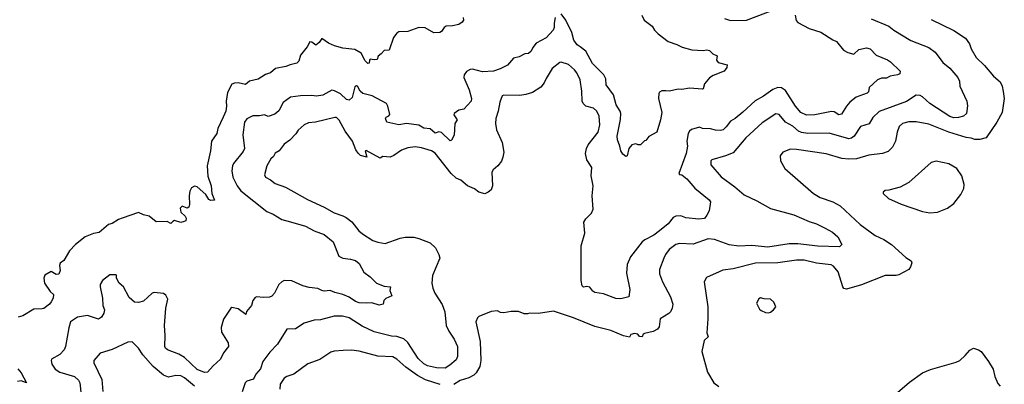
# Model space of a CAD drawing. Extents: x 1678759 to 1859541, y 384609 to 522867.
# Tile 33 of 256: x 1757962 to 1765861, y 390803 to 393728. Entities that reach past the tile are written whole.
import ezdxf

# ---------------------------------------------------------------- set-up
doc = ezdxf.new("R2010")
doc.units = 0

msp = doc.modelspace()

# ---------------------------------------------------------------- linework, layer by layer
at = {"layer": '0CON20XD'}
for points in [[(1762953.8, 393765), (1762970.8, 393725), (1763035, 393677.5), (1763055.5, 393645.5), (1763085, 393616), (1763165, 393553.8), (1763235, 393530), (1763276.8, 393506.8), (1763355.5, 393485.5), (1763445, 393480.5), (1763475, 393485.7), (1763495, 393480.6), (1763523.5, 393453.5), (1763558.3, 393438.3), (1763551.1, 393405), (1763564.5, 393384.5), (1763637.5, 393365), (1763635.7, 393345), (1763613.6, 393316.4), (1763525, 393282), (1763495, 393261.2), (1763455.8, 393214.2), (1763446, 393174), (1763440, 393170), (1763335, 393180), (1763275, 393169.4), (1763245, 393170.8), (1763175, 393155.7), (1763147, 393157), (1763113.4, 393156.6), (1763095, 393146.2), (1763089.2, 393135), (1763086.9, 393095), (1763112.5, 392985), (1763104.3, 392925), (1763074, 392825), (1763009.7, 392790.3), (1762985, 392760), (1762975, 392757.5), (1762942.5, 392725), (1762925, 392723.8), (1762905, 392733.3), (1762872.5, 392725), (1762850, 392695), (1762835, 392636.7), (1762825, 392630), (1762800.7, 392650.7), (1762785.7, 392675), (1762778, 392715), (1762757.5, 392765), (1762756.5, 392795), (1762781.7, 392928.3), (1762784.5, 392975), (1762780, 392995), (1762748.2, 393045), (1762726.5, 393126.5), (1762667.5, 393205), (1762663.6, 393255), (1762648.2, 393285), (1762557.6, 393377.6), (1762505, 393475.7), (1762458, 393512), (1762435, 393526.9), (1762409.1, 393565), (1762392.7, 393625), (1762344.5, 393724.5), (1762305, 393775.8)], [(1763617.6, 393737.6), (1763665, 393722.5), (1763792.5, 393725), (1764026.1, 393813.9)], [(1762258, 393745), (1762249.5, 393700.5), (1762250.8, 393665), (1762241.2, 393645), (1762185, 393584.2), (1762105, 393540), (1762078.8, 393505), (1762066, 393475), (1762045, 393456.7), (1762015, 393453.3), (1761968.8, 393431.2), (1761925, 393418.6), (1761875, 393364.3), (1761817.5, 393335), (1761763.6, 393316.4), (1761675, 393310.4), (1761595, 393332.2), (1761575, 393329.4), (1761547.8, 393312.2), (1761528, 393285), (1761526, 393265), (1761568.1, 393165), (1761585.6, 393095), (1761584.4, 393075), (1761525, 393011.2), (1761485, 393001.2), (1761446.7, 392975), (1761444, 392966), (1761472, 392925), (1761452, 392895), (1761447.8, 392802.2), (1761427.6, 392762.4), (1761415, 392756), (1761345, 392822), (1761325, 392830), (1761295, 392818), (1761255, 392853.3), (1761205, 392857.1), (1761163.1, 392883.1), (1761065, 392894.5), (1761005, 392884.4), (1760907.3, 392907.3), (1760896.2, 392935), (1760903, 392947), (1760923.8, 392956.2), (1760932.5, 392967.5), (1760916.5, 393035), (1760904.7, 393054.7), (1760788.8, 393118.8), (1760715.3, 393135.3), (1760694.3, 393155), (1760672.5, 393195), (1760662.9, 393197.1), (1760651.4, 393188.6), (1760630, 393105), (1760605, 393082.5), (1760585, 393086.9), (1760535, 393132.5), (1760488.2, 393158.2), (1760466.2, 393163.8), (1760395, 393122.7), (1760344.5, 393115.5), (1760305, 393120.8), (1760215, 393118.5), (1760135, 393105.5), (1760075.4, 393064.6), (1760041.5, 392998.5), (1760008.8, 392971.2), (1759955, 392952.7), (1759925, 392966.2), (1759885, 392957.5), (1759832, 392958), (1759785, 392932.9), (1759764.6, 392905.4), (1759751.8, 392805), (1759766.7, 392695), (1759755, 392672), (1759677.1, 392575), (1759668.5, 392555), (1759663.6, 392515), (1759672.5, 392465), (1759705.6, 392395), (1759735, 392354.4), (1759945, 392190), (1759995, 392168.6), (1760064.6, 392124.6), (1760134.2, 392105.8), (1760255, 392071.1), (1760325.5, 392035.5), (1760406, 392005), (1760475.7, 391945), (1760521.4, 391831.4), (1760555, 391816), (1760615, 391808), (1760655, 391795.8), (1760685, 391771.2), (1760722.9, 391702.9), (1760774.3, 391664.3), (1760824.6, 391614.6), (1760885, 391590.8), (1760937.5, 391585), (1760931.2, 391555), (1760947, 391513), (1760898.3, 391491.7), (1760882.5, 391475), (1760877.5, 391445), (1760845, 391436.7), (1760787.7, 391457.7), (1760745, 391453.3), (1760685, 391457.1), (1760655, 391467.9), (1760605, 391501.8), (1760554.7, 391524.7), (1760489.6, 391539.6), (1760454.3, 391554.3), (1760405, 391550), (1760386.9, 391556.9), (1760355, 391572.7), (1760285, 391580.8), (1760235, 391594.2), (1760145, 391633.5), (1760085, 391635.6), (1760063.9, 391626.1), (1760041.4, 391605), (1760005.6, 391535), (1759985, 391511.2), (1759965, 391502.5), (1759915, 391500), (1759865, 391506), (1759850.8, 391499.2), (1759833.8, 391475), (1759821.2, 391435), (1759783, 391387), (1759777, 391363), (1759715, 391407.5), (1759665, 391418.8), (1759655, 391413.8), (1759596.7, 391325), (1759577.6, 391257.6), (1759582.2, 391222.2), (1759633.8, 391135), (1759637.5, 391105), (1759596, 391055), (1759574.3, 391005.7), (1759515, 390952), (1759469.4, 390900.6), (1759445, 390897.5), (1759385, 390920.5), (1759285, 391018.8), (1759240, 391045), (1759148.9, 391078.9), (1759132.1, 391092.1), (1759127, 391107), (1759130.5, 391195), (1759123.2, 391275), (1759135.5, 391414.5), (1759149.4, 391485), (1759135, 391518.6), (1759115, 391532.7), (1759039.7, 391540.3), (1759025, 391533.8), (1758955, 391470.6), (1758915, 391460), (1758883, 391463), (1758840.7, 391500.7), (1758794, 391585), (1758761.2, 391615), (1758737.5, 391655), (1758740, 391675), (1758735, 391680), (1758685, 391682.5), (1758627.5, 391635), (1758607.5, 391605), (1758606.7, 391585), (1758626.2, 391495), (1758630, 391435), (1758641.7, 391401.7), (1758638.1, 391375), (1758619.3, 391340.7), (1758594.3, 391325.7), (1758505, 391354.5), (1758427.1, 391342.9), (1758369.2, 391305), (1758355.6, 391255.6), (1758329.5, 391105), (1758319.8, 391080.2), (1758285, 391043.1), (1758216.7, 391005), (1758213.8, 390995), (1758220.8, 390965), (1758248, 390925), (1758285, 390901.4), (1758402, 390865), (1758433.1, 390835), (1758444.5, 390815), (1758455.4, 390715)], [(1761520, 393745), (1761523.3, 393725), (1761511.7, 393708.3), (1761485, 393691.2), (1761435, 393678.8), (1761382.3, 393677.7), (1761366.7, 393665), (1761346.4, 393633.6), (1761333.6, 393626.4), (1761285, 393622.5), (1761215, 393662), (1761165, 393667.1), (1761075, 393634.2), (1761005, 393630.6), (1760989.1, 393620.9), (1760960, 393585), (1760927.5, 393485), (1760885, 393480), (1760862.5, 393455)], [(1764793.8, 393735), (1764935, 393675.6), (1764974, 393645), (1765110.2, 393560.2), (1765256.4, 393506.4), (1765307.1, 393467.1), (1765367.8, 393385), (1765425, 393339.4), (1765489.4, 393265), (1765501.9, 393235), (1765505.7, 393195), (1765560.8, 393075), (1765566.1, 393036.1), (1765557.5, 392975), (1765534.3, 392955.7), (1765492.7, 392942.7), (1765455, 392941.8), (1765423, 392953), (1765264.8, 393054.8), (1765205, 393110), (1765185, 393119.6), (1765155, 393122.2), (1765077.6, 393072.4), (1764857.4, 392992.6), (1764806.7, 392945), (1764777.9, 392892.1), (1764708.8, 392871.2), (1764657.3, 392792.7), (1764635, 392777.8), (1764615, 392772.7), (1764455, 392818.9), (1764285, 392816.4), (1764235, 392822.9), (1764211.2, 392835), (1764165, 392874.1), (1764106.7, 392905), (1764055, 392967.1), (1764027.5, 392972.5), (1763919.2, 392900.8), (1763788.9, 392781.1), (1763685, 392661.4), (1763625, 392636.7), (1763515.8, 392604.2), (1763508, 392595), (1763506.7, 392565), (1763588.8, 392468.8), (1763698.6, 392388.6), (1763775, 392321.9), (1763875.4, 392275.4), (1763985, 392212.5), (1764171.4, 392161.4), (1764295, 392108.9), (1764355, 392090), (1764424.7, 392054.7), (1764482.6, 392022.6), (1764526, 391985), (1764556.7, 391925), (1764540, 391905), (1764365, 391912), (1764205, 391931.2), (1764135, 391928.8), (1763965, 391903.3), (1763835, 391915.8), (1763732.2, 391912.2), (1763655, 391922.9), (1763535, 391965.4), (1763485, 391969.5), (1763365, 391928.1), (1763255, 391933.1), (1763225, 391924.4), (1763172.5, 391885), (1763142.5, 391845), (1763128.6, 391815), (1763094.2, 391725), (1763095, 391690), (1763119.2, 391625), (1763184.3, 391505), (1763200.8, 391445), (1763197, 391413), (1763184.3, 391385.7), (1763169.1, 391370.9), (1763101.2, 391328.8), (1763092.9, 391265), (1763078.6, 391245), (1763045, 391226.2), (1762975, 391211.4), (1762963.3, 391205), (1762955.8, 391184.2), (1762935, 391186.7), (1762920, 391205), (1762895, 391211.2), (1762866.2, 391203.8), (1762855, 391182.5), (1762805, 391191.2), (1762705, 391233.8), (1762575, 391266), (1762405, 391336), (1762245, 391388.8), (1762125, 391370), (1762055, 391372.5), (1762035, 391367.5), (1762008.3, 391368.3), (1761965, 391387.5), (1761905, 391387.5), (1761845, 391377.5), (1761818.3, 391378.3), (1761795, 391392.5), (1761745, 391387.5), (1761645, 391346.7), (1761633.9, 391336.1), (1761621.2, 391305), (1761656.6, 391146.6), (1761660.4, 390995), (1761653.8, 390945), (1761625.4, 390895), (1761605, 390876.9), (1761564.2, 390855), (1761497.1, 390832.9), (1761445, 390801.8)], [(1764184.5, 393764.5), (1764192.6, 393722.6), (1764204, 393705), (1764295, 393658.6), (1764388.9, 393628.9), (1764485, 393567.1), (1764515, 393554.2), (1764571.9, 393485), (1764605, 393464.6), (1764655, 393453.1), (1764695, 393490), (1764755, 393502.2), (1764785, 393495.6), (1764834, 393445), (1764925.4, 393405.4), (1764949.1, 393389.1), (1765026.7, 393315), (1765022.5, 393295), (1765005, 393286.2), (1764945.4, 393274.6), (1764915, 393260), (1764875, 393259.2), (1764845, 393245.8), (1764776.9, 393185), (1764770.5, 393149.5), (1764762.3, 393137.7), (1764673.6, 393106.4), (1764622.2, 393067.8), (1764594.2, 393035.8), (1764555, 392970.8), (1764535, 392965.8), (1764495, 392988), (1764475, 392990.8), (1764342.5, 392965), (1764273.6, 392963.6), (1764230, 392985), (1764185, 393034.4), (1764105, 393161.1), (1764075, 393181.1), (1764045, 393183.5), (1764005, 393168.5), (1763928.6, 393115), (1763861.5, 393078.5), (1763764.7, 392985.3), (1763703.2, 392936.8), (1763664.6, 392915.4), (1763630.8, 392869.2), (1763604.6, 392845.4), (1763585, 392840), (1763545, 392842.9), (1763505, 392853.3), (1763440, 392855), (1763415, 392866.2), (1763351.7, 392848.3), (1763335.7, 392834.3), (1763325.8, 392814.2), (1763314.3, 392755), (1763319.4, 392715), (1763310, 392655), (1763251.2, 392495), (1763255, 392487.5), (1763275, 392482.5), (1763315, 392451.9), (1763378, 392378), (1763493.6, 392283.6), (1763505, 392265.7), (1763492.2, 392195), (1763475, 392160.9), (1763455, 392134.5), (1763411.7, 392128.3), (1763305, 392138.2), (1763265, 392154.4), (1763225, 392152.2), (1763205, 392140.6), (1763165, 392089.2), (1763095, 392034.2), (1763049.5, 392000.5), (1762976.7, 391963.3), (1762954.7, 391945.3), (1762863, 391827), (1762836.5, 391765), (1762830.6, 391695), (1762856.1, 391563.9), (1762850, 391505), (1762785, 391488), (1762745, 391491.4), (1762645, 391530), (1762575, 391540), (1762559.3, 391549.3), (1762535, 391581.2), (1762512.3, 391587.7), (1762485, 391582.5), (1762475, 391592.5), (1762465.6, 391635), (1762467.3, 391915), (1762495.4, 392015), (1762488.6, 392105), (1762505, 392130.8), (1762550.6, 392175), (1762562.4, 392207.6), (1762555.4, 392315), (1762563.6, 392395), (1762547.3, 392475), (1762552.2, 392542.2), (1762512.9, 392602.9), (1762501.8, 392655), (1762510, 392695), (1762523.6, 392725), (1762603.1, 392825), (1762617.1, 392885), (1762611.4, 392955), (1762591.4, 392995), (1762565, 393017.8), (1762504.6, 393034.6), (1762483.3, 393055), (1762474.5, 393075.5), (1762471.5, 393155), (1762458.1, 393245), (1762431.4, 393301.4), (1762414.2, 393325), (1762365, 393368), (1762305, 393388), (1762295, 393386), (1762235, 393335.8), (1762185, 393257.5), (1762168.8, 393221.2), (1762142.6, 393187.4), (1762075, 393143.3), (1762022.8, 393127.2), (1761975, 393120.9), (1761846.7, 393123.3), (1761832.7, 393117.3), (1761813.3, 393066.7), (1761801.1, 392995), (1761781.9, 392935), (1761778.1, 392895), (1761788.6, 392845), (1761833.4, 392743.4), (1761845.4, 392664.6), (1761839.1, 392625), (1761826.4, 392593.6), (1761798.5, 392555), (1761760.6, 392525), (1761749.5, 392505), (1761756.4, 392395), (1761745.8, 392364.2), (1761721.4, 392345)], [(1765275, 393730.6), (1765455, 393640.6), (1765549.5, 393579.5), (1765581.1, 393535), (1765595.6, 393495), (1765635, 393424), (1765701.7, 393361.7), (1765775, 393276.2), (1765828.8, 393228.8), (1765843.8, 393195), (1765852, 393152), (1765861.2, 393095), (1765845.4, 392984.6), (1765800, 392905), (1765715, 392781.4), (1765665, 392767.8), (1765625, 392766.5), (1765595, 392777.8), (1765555, 392782.1), (1765415, 392826.5), (1765255, 392888.9), (1765155, 392908.6), (1765095, 392910), (1765045.5, 392894.5), (1765018.9, 392871.1), (1765001.4, 392825), (1764989.2, 392755), (1764965.6, 392704.4), (1764928.3, 392671.7), (1764884.3, 392655.7), (1764775, 392642.2), (1764676.7, 392613.3), (1764615, 392610), (1764557.5, 392615), (1764432.4, 392652.4), (1764195, 392687.5), (1764145, 392688.8), (1764085, 392666.7), (1764063.3, 392635), (1764066.7, 392595), (1764100, 392535), (1764331.2, 392335), (1764385, 392301.4), (1764486.2, 392266.2), (1764545.3, 392235.3), (1764706, 392086), (1764825, 391995.6), (1764895, 391964.4), (1764955.4, 391925.4), (1765070.7, 391820.7), (1765112.7, 391792.7), (1765118.3, 391778.3), (1765110, 391745), (1765095, 391724), (1765015, 391680.8), (1764994.2, 391675.8), (1764905, 391676.7), (1764715, 391602.2), (1764595, 391567.1), (1764575, 391572.5), (1764566, 391585), (1764528.6, 391705), (1764492.1, 391752.1), (1764470.9, 391760.9), (1764355, 391776.2), (1764255, 391798.8), (1764195, 391799.5), (1764045, 391776.9), (1763866.3, 391773.7), (1763685, 391730.5), (1763602.1, 391717.9), (1763575, 391706), (1763471.2, 391658.8), (1763454, 391625), (1763481.9, 391425), (1763483, 391327), (1763473.8, 391215), (1763486.7, 391185), (1763453.8, 391155), (1763434, 391065), (1763480.5, 390900.5), (1763530, 390815), (1763570, 390785)], [(1760862.5, 393455), (1760837.5, 393435), (1760830, 393410), (1760805, 393406.7), (1760775, 393412.5), (1760767.5, 393405), (1760765, 393380), (1760755, 393376.7), (1760735, 393398.8), (1760700.5, 393460.5), (1760650.6, 393490.6), (1760555, 393500.4), (1760487.6, 393517.6), (1760439.1, 393539.1), (1760385, 393577.5), (1760364, 393545), (1760337.5, 393525), (1760305, 393547.5), (1760290, 393550), (1760268.9, 393511.1), (1760215.8, 393445), (1760201.2, 393395), (1760185, 393378.8), (1760133, 393367), (1760097.9, 393352.1), (1760015, 393336.2), (1759975, 393301.2), (1759935, 393288.8), (1759875, 393250.8), (1759805.8, 393234.2), (1759775, 393208), (1759715, 393222), (1759685, 393219.2), (1759665, 393210), (1759628.2, 393145), (1759617.3, 393075), (1759620.4, 393035), (1759615.4, 392995), (1759593.5, 392946.5), (1759551.4, 392855), (1759544, 392815), (1759501.5, 392755), (1759493.2, 392676.8), (1759465.6, 392555), (1759472.6, 392472.6), (1759499.4, 392395), (1759504.3, 392334.3), (1759525, 392280), (1759495, 392278.8), (1759480, 392285), (1759455, 392326.2), (1759385, 392387.5), (1759365, 392393.8), (1759340.3, 392379.7), (1759327.3, 392352.7), (1759320.8, 392315), (1759325.8, 392245), (1759320, 392225), (1759305, 392216.7), (1759265, 392233.3), (1759248.8, 392215), (1759255, 392183.3), (1759290.8, 392150.8), (1759297.3, 392137.3), (1759294.2, 392115.8), (1759281.7, 392108.3), (1759255, 392102.5), (1759203.9, 392116.1), (1759190, 392110), (1759175, 392092.5), (1759145, 392108.8), (1759057, 392107), (1759001.2, 392151.2), (1758955, 392162.5), (1758915, 392180.6), (1758785.6, 392135.6), (1758755, 392125.5), (1758705, 392093.5), (1758673.8, 392085), (1758598.9, 392021.1), (1758555, 392013.5), (1758486.2, 391985), (1758410, 391925), (1758361.1, 391875), (1758315, 391796), (1758286.7, 391775), (1758281.2, 391755), (1758285.8, 391715), (1758275, 391686.2), (1758255, 391683.8), (1758215, 391708.8), (1758165, 391677.5), (1758156.1, 391653.9), (1758160, 391615), (1758207.7, 391547.7), (1758234.1, 391524.1), (1758230.8, 391495), (1758214.2, 391465), (1758200, 391445), (1758155, 391412.5), (1758142.7, 391407.3), (1758075, 391406.7), (1757986.6, 391353.4), (1757949.1, 391340.9)], [(1761721.4, 392345), (1761695, 392330), (1761645, 392343.5), (1761610.3, 392370.3), (1761555, 392396.7), (1761500.6, 392440.6), (1761465, 392456.1), (1761425, 392494.5), (1761295, 392657.7), (1761265, 392676.2), (1761185, 392700), (1761135, 392709.4), (1761075, 392700.6), (1761025, 392681.4), (1760965, 392637.5), (1760935, 392625.7), (1760875, 392630), (1760855, 392617.5), (1760742.3, 392677.7), (1760734.2, 392675), (1760746.7, 392625), (1760697.6, 392637.6), (1760676.4, 392656.4), (1760659.2, 392685), (1760633.1, 392755), (1760573.7, 392833.7), (1760525, 392922.9), (1760505, 392942.5), (1760490, 392945), (1760335, 392906.7), (1760279.7, 392900.3), (1760244.4, 392885.6), (1760195, 392841.2), (1760176.8, 392813.2), (1760128.3, 392761.7), (1760085, 392728.8), (1760043.9, 392676.1), (1760012.7, 392657.3), (1759998.8, 392631.2), (1759977.5, 392612.5), (1759944.3, 392555.7), (1759926, 392485), (1759935, 392463.8), (1759975, 392442.5), (1760012.8, 392412.8), (1760093.4, 392383.4), (1760272, 392285), (1760405, 392224.4), (1760485, 392177.8), (1760555, 392155.6), (1760581.2, 392141.2), (1760626.1, 392106.1), (1760682.9, 392035), (1760711.4, 392011.4), (1760795, 391957.8), (1760835, 391942.5), (1760895, 391932.5), (1761015, 391975.5), (1761055, 391983.5), (1761125, 391982.5), (1761163.8, 391973.8), (1761255, 391938.9), (1761297.9, 391897.9), (1761325.7, 391845), (1761331.9, 391815), (1761274.4, 391675), (1761267.5, 391615), (1761275.4, 391575.4), (1761293.4, 391533.4), (1761352.4, 391442.4), (1761372.1, 391385), (1761383.6, 391275), (1761405, 391229.2), (1761447.1, 391165), (1761474.2, 391105), (1761473.3, 391025), (1761465, 390998.8), (1761414.1, 390955.9), (1761376.7, 390933.3), (1761305, 390935.8), (1761235, 390952.1), (1761205, 390967.8), (1761159.2, 391009.2), (1761075, 391139.4), (1761045, 391166.9), (1760987.4, 391187.4), (1760945, 391189.5), (1760805.3, 391225.3), (1760708.7, 391268.7), (1760604.2, 391335), (1760551.2, 391348.8), (1760485, 391348.8), (1760375, 391321.2), (1760325, 391318.5), (1760245.5, 391294.5), (1760175, 391246.9), (1760105, 391246.2), (1760030.9, 391125), (1759968.9, 391061.1), (1759914, 390986), (1759895, 390926), (1759856.9, 390885), (1759836.7, 390843.3), (1759785, 390827.1), (1759772, 390815), (1759746.2, 390743.8)], [(1765265, 392178.8), (1765325, 392184), (1765404.2, 392215.8), (1765455, 392253.8), (1765513.8, 392325), (1765536, 392375), (1765538, 392405), (1765520, 392475), (1765481.2, 392535), (1765415, 392572.5), (1765315, 392592), (1765275, 392583.8), (1765095, 392422.5), (1765025, 392385.8), (1764935, 392360), (1764905, 392357.5), (1764890, 392345), (1764890, 392335), (1764932.5, 392295), (1765035, 392248.8), (1765205, 392188.8), (1765265, 392178.8)], [(1763973, 391377), (1763985, 391382.5), (1764009.3, 391400.7), (1764027.5, 391425), (1764013, 391463), (1763986.4, 391486.4), (1763935, 391487.5), (1763905, 391496.7), (1763890.7, 391489.3), (1763872.5, 391455), (1763897, 391407), (1763910, 391395), (1763945, 391380), (1763973, 391377)], [(1759365, 390787.8), (1759285, 390856.1), (1759255, 390871.2), (1759215, 390872.5), (1759155, 390860.9), (1759115.3, 390875.3), (1759033.6, 390945), (1758950.7, 391040.7), (1758915, 391094), (1758865, 391142.5), (1758829.5, 391140.5), (1758705, 391082.9), (1758606.8, 391053.2), (1758556, 390995), (1758557.1, 390975), (1758620.8, 390840.8), (1758628.7, 390745)], [(1765005, 390738.5), (1765100.3, 390819.7), (1765206, 390895), (1765268.6, 390921.4), (1765475, 390981.5), (1765504, 390995), (1765547.2, 391032.8), (1765585, 391078), (1765615, 391092), (1765655, 391080), (1765675, 391066.2), (1765734, 390985), (1765771.4, 390925), (1765784.3, 390865), (1765809.7, 390809.7), (1765827.1, 390787.1)], [(1761335, 390800.8), (1761217.6, 390837.6), (1761152.9, 390872.9), (1761060.4, 390940.4), (1760988.6, 391005), (1760955, 391022.5), (1760835, 391028.5), (1760685, 391070), (1760625, 391077.5), (1760557, 391073), (1760485, 391070), (1760458.8, 391061.2), (1760369.3, 391000.7), (1760275, 390966.5), (1760161.2, 390885), (1760105, 390866), (1760085, 390852), (1760053.1, 390805), (1760049.2, 390765)], [(1757948, 390928), (1757975, 390896.2), (1758017.5, 390815), (1757975, 390830.8), (1757945.8, 390824.2)]]:
    msp.add_lwpolyline(points, dxfattribs=at)

doc.saveas('drawing.dxf')
